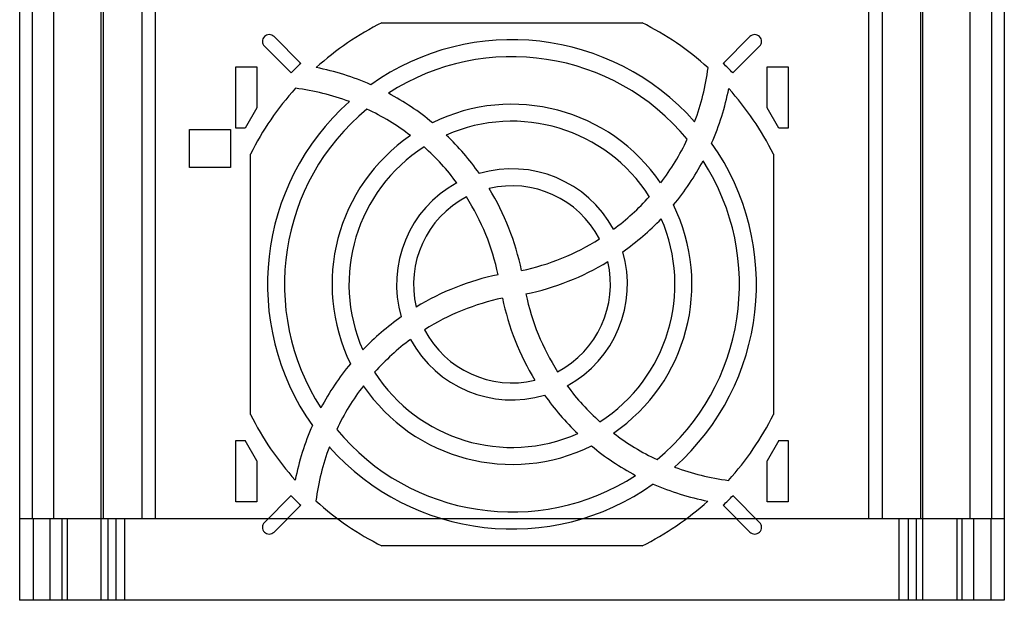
# Model space of a CAD drawing. Header units: millimetres. Extents: x 26 to 199, y 39 to 272.
# Tile 1 of 29: x 40 to 185, y 39 to 124. Entities that reach past the tile are written whole.
import ezdxf

# ---------------------------------------------------------------- set-up
doc = ezdxf.new("R2010")
doc.units = ezdxf.units.MM
doc.header["$LTSCALE"] = 20.161232
doc.layers.get('0').update_dxf_attribs({"linetype": 'CONTINUOUS'})

msp = doc.modelspace()

# ---------------------------------------------------------------- linework, layer by layer
at = {"color": 7, "linetype": 'Continuous'}
for p, q in [((44.87, 147.4), (44.87, 50.9)), ((51.87, 38.9), (51.87, 147.4)), ((172.87, 38.9), (172.87, 147.4)), ((179.87, 50.9), (179.87, 147.4)), ((39.87, 133.9), (39.87, 38.9)), ((41.77, 50.9), (41.77, 133.9)), ((52.19, 133.9), (52.19, 50.9)), ((57.87, 133.9), (57.87, 50.9)), ((59.87, 50.9), (59.87, 133.9)), ((164.87, 133.9), (164.87, 50.9)), ((166.87, 133.9), (166.87, 50.9)), ((172.56, 50.9), (172.56, 133.9)), ((182.98, 133.9), (182.98, 50.9)), ((184.87, 133.9), (184.87, 38.9)), ((93.22, 123.9), (131.52, 123.9)), ((81.27, 117.92), (77.33, 121.86)), ((147.42, 121.86), (143.48, 117.92)), ((79.86, 116.51), (75.92, 120.45)), ((148.83, 120.45), (144.89, 116.51)), ((71.7, 108.38), (71.7, 117.42)), ((71.7, 117.42), (74.79, 117.42)), ((74.79, 117.42), (74.79, 111.38)), ((149.96, 117.42), (153.05, 117.42)), ((149.96, 111.38), (149.96, 117.42)), ((153.05, 117.42), (153.05, 108.38)), ((74.79, 111.38), (73.06, 108.38)), ((151.69, 108.38), (149.96, 111.38)), ((64.88, 102.59), (64.88, 108.21)), ((64.88, 108.21), (70.92, 108.21)), ((70.92, 108.21), (70.92, 102.59)), ((73.06, 108.38), (71.7, 108.38)), ((153.05, 108.38), (151.69, 108.38)), ((73.87, 66.25), (73.87, 104.55)), ((150.87, 104.55), (150.87, 66.25)), ((70.92, 102.59), (64.88, 102.59)), ((71.7, 62.42), (73.06, 62.42)), ((71.7, 53.38), (71.7, 62.42)), ((74.79, 59.43), (73.06, 62.42)), ((151.69, 62.42), (149.96, 59.43)), ((151.69, 62.42), (153.05, 62.42)), ((153.05, 62.42), (153.05, 53.38)), ((74.79, 59.43), (74.79, 53.38)), ((149.96, 53.38), (149.96, 59.43)), ((79.86, 54.3), (75.92, 50.36)), ((148.83, 50.36), (144.89, 54.3)), ((74.79, 53.38), (71.7, 53.38)), ((81.27, 52.88), (77.33, 48.95)), ((147.42, 48.95), (143.48, 52.88)), ((153.05, 53.38), (149.96, 53.38)), ((184.87, 50.9), (39.87, 50.9)), ((41.87, 50.9), (41.87, 38.9)), ((44.37, 38.9), (44.37, 50.9)), ((46.1, 50.9), (46.1, 38.9)), ((46.87, 50.9), (46.87, 38.9)), ((52.87, 50.9), (52.87, 38.9)), ((54.03, 50.9), (54.03, 38.9)), ((55.37, 38.9), (55.37, 50.9)), ((169.37, 38.9), (169.37, 50.9)), ((170.71, 50.9), (170.71, 38.9)), ((171.87, 50.9), (171.87, 38.9)), ((177.87, 50.9), (177.87, 38.9)), ((178.65, 38.9), (178.65, 50.9)), ((180.37, 38.9), (180.37, 50.9)), ((182.87, 50.9), (182.87, 38.9)), ((131.52, 46.9), (93.22, 46.9)), ((184.87, 38.9), (39.87, 38.9))]:
    msp.add_line(p, q, dxfattribs=at)
for centre, radius, start, end in [((112.37, 85.4), 43, 116.4467, 132.1109), ((112.37, 85.4), 43, 47.8258, 63.5533), ((76.62, 121.15), 1, 45, 225), ((148.12, 121.15), 1, 315, 135), ((112.37, 85.4), 36, 41.6484, 125.3036), ((112.37, 85.4), 33.5, 39.5975, 122.9201), ((112.37, 85.4), 45, 133.7267, 136.2733), ((112.37, 85.4), 45, 43.7267, 46.2733), ((76.1, 79.53), 38.5, 66.3022, 78.8524), ((106.52, 121.66), 35, 339.3636, 352.7916), ((112.37, 85.4), 43, 137.8587, 153.5533), ((76.1, 79.53), 35, 69.3664, 82.7891), ((76.1, 79.53), 38.5, 50.3523, 62.004), ((106.52, 121.66), 38.5, 336.2947, 348.85), ((112.37, 85.4), 43, 26.4487, 42.0755), ((112.37, 85.4), 36, 131.6903, 215.2593), ((112.37, 85.4), 26.5, 34.2869, 116.2325), ((112.37, 85.4), 33.5, 129.643, 212.8722), ((76.1, 79.53), 35, 52.4581, 64.7963), ((112.37, 85.4), 24, 32.5651, 113.7878), ((76.1, 79.53), 38.5, 35.1746, 46.3008), ((112.37, 85.4), 26.5, 124.3446, 206.1721), ((106.52, 121.66), 35, 322.45, 334.7919), ((112.37, 85.4), 36, 311.6903, 35.2593), ((112.37, 85.4), 24, 122.6284, 203.7217), ((76.1, 79.53), 35, 36.4655, 48.1819), ((112.37, 85.4), 33.5, 309.643, 32.8722), ((106.52, 121.66), 38.5, 320.3389, 331.9949), ((112.37, 85.4), 17, 28.4836, 106.4337), ((112.37, 85.4), 17, 118.5697, 196.3439), ((112.37, 85.4), 14.5, 27.46, 103.4294), ((76.1, 79.53), 38.5, 11.8289, 31.2566), ((112.37, 85.4), 14.5, 117.559, 193.3263), ((76.1, 79.53), 35, 12.0237, 32.347), ((106.52, 121.66), 35, 306.4535, 318.1725), ((112.37, 85.4), 26.5, 304.3446, 26.1721), ((112.37, 85.4), 24, 302.6284, 23.7217), ((106.52, 121.66), 38.5, 305.1553, 316.2858), ((106.52, 121.66), 35, 281.9658, 302.3343), ((112.37, 85.4), 17, 298.5697, 16.3439), ((106.52, 121.66), 38.5, 281.8401, 301.2356), ((112.37, 85.4), 14.5, 297.559, 13.3263), ((118.23, 49.14), 38.5, 101.8401, 121.2356), ((118.23, 49.14), 35, 101.9658, 122.3343), ((148.65, 91.27), 38.5, 191.8289, 211.2566), ((148.65, 91.27), 35, 192.0237, 212.347), ((118.23, 49.14), 38.5, 125.1553, 136.2858), ((112.37, 85.4), 14.5, 207.46, 283.4294), ((118.23, 49.14), 35, 126.4535, 138.1725), ((112.37, 85.4), 17, 208.4836, 286.4337), ((118.23, 49.14), 38.5, 140.3389, 151.9949), ((112.37, 85.4), 24, 212.5651, 293.7878), ((118.23, 49.14), 35, 142.45, 154.7919), ((112.37, 85.4), 26.5, 214.2869, 296.2325), ((148.65, 91.27), 35, 216.4655, 228.1819), ((148.65, 91.27), 38.5, 215.1746, 226.3008), ((112.37, 85.4), 43, 206.4467, 222.0755), ((112.37, 85.4), 43, 317.8587, 333.5513), ((118.23, 49.14), 38.5, 156.2947, 168.85), ((112.37, 85.4), 33.5, 219.5975, 302.9201), ((148.65, 91.27), 35, 232.4581, 244.7963), ((118.23, 49.14), 35, 159.3636, 172.7916), ((112.37, 85.4), 36, 221.6484, 305.3036), ((148.65, 91.27), 38.5, 230.3523, 242.004), ((148.65, 91.27), 35, 249.3664, 262.7891), ((148.65, 91.27), 38.5, 246.3022, 258.8524), ((112.37, 85.4), 45, 223.7267, 226.2733), ((112.37, 85.4), 45, 313.7267, 316.2733), ((112.37, 85.4), 43, 227.8258, 243.5533), ((112.37, 85.4), 43, 296.4467, 312.1109), ((76.62, 49.65), 1, 135, 315), ((148.12, 49.65), 1, 225, 45)]:
    msp.add_arc(centre, radius, start, end, dxfattribs=at)

doc.saveas('drawing.dxf')
